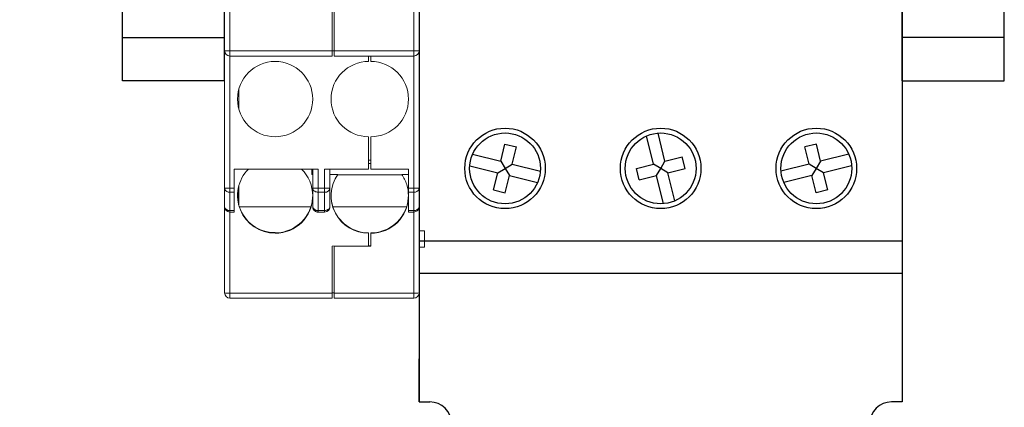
# Model space of a CAD drawing. Header units: inches. Extents: x 2954 to 6480, y 249 to 2776.
# Tile 5 of 105: x 3252 to 3343, y 1276 to 1312. Entities that reach past the tile are written whole.
import ezdxf
from ezdxf import colors
from ezdxf.entities.mleader import LeaderData, LeaderLine
from ezdxf.math import Vec2, Vec3

# ---------------------------------------------------------------- set-up
doc = ezdxf.new("R2010")
doc.units = ezdxf.units.IN
doc.header["$MEASUREMENT"] = 0
doc.layers.add('OIL PUMP', color=7, linetype='Continuous')
doc.styles.get("Standard").update_dxf_attribs({"font": 'arial.ttf'})

# ---------------------------------------------------------------- blocks, each defined once
blk = doc.blocks.new('A$C2F1831AF')
for p, q in [((12602.231, 8703.762), (12602.231, 8595.455)), ((12602.231, 8703.762), (12602.231, 8595.455)), ((12647.151, 8703.762), (12647.151, 8595.455)), ((12624.027, 8617.567), (12623.378, 8620.187)), ((12625.092, 8617.831), (12624.444, 8620.451)), ((12609.816, 8617.831), (12610.212, 8619.43)), ((12610.212, 8619.43), (12611.278, 8619.166)), ((12610.882, 8617.567), (12611.278, 8619.166)), ((12639.171, 8619.43), (12638.105, 8619.166)), ((12638.501, 8617.567), (12638.105, 8619.166)), ((12639.567, 8617.831), (12639.171, 8619.43)), ((12607.196, 8618.479), (12609.816, 8617.831)), ((12625.092, 8617.831), (12626.691, 8618.227)), ((12626.955, 8617.161), (12626.691, 8618.227)), ((12642.187, 8618.479), (12639.567, 8617.831)), ((12606.932, 8617.414), (12609.552, 8616.765)), ((12609.816, 8617.831), (12610.217, 8617.166)), ((12610.217, 8617.166), (12610.882, 8617.567)), ((12610.882, 8617.567), (12613.502, 8616.919)), ((12622.428, 8617.171), (12624.027, 8617.567)), ((12624.691, 8617.166), (12624.027, 8617.567)), ((12624.691, 8617.166), (12625.092, 8617.831)), ((12638.501, 8617.567), (12635.881, 8616.919)), ((12639.166, 8617.166), (12638.501, 8617.567)), ((12639.567, 8617.831), (12639.166, 8617.166)), ((12642.45, 8617.414), (12639.83, 8616.765)), ((12609.157, 8615.166), (12609.552, 8616.765)), ((12609.552, 8616.765), (12610.217, 8617.166)), ((12610.217, 8617.166), (12610.618, 8616.501)), ((12610.222, 8614.902), (12610.618, 8616.501)), ((12610.618, 8616.501), (12613.238, 8615.853)), ((12622.692, 8616.105), (12622.428, 8617.171)), ((12622.692, 8616.105), (12624.29, 8616.501)), ((12624.29, 8616.501), (12624.691, 8617.166)), ((12624.939, 8613.881), (12624.29, 8616.501)), ((12625.356, 8616.765), (12624.691, 8617.166)), ((12625.356, 8616.765), (12626.955, 8617.161)), ((12626.005, 8614.145), (12625.356, 8616.765)), ((12638.765, 8616.501), (12636.145, 8615.853)), ((12639.166, 8617.166), (12638.765, 8616.501)), ((12639.16, 8614.902), (12638.765, 8616.501)), ((12639.83, 8616.765), (12639.166, 8617.166)), ((12640.226, 8615.166), (12639.83, 8616.765)), ((12609.157, 8615.166), (12610.222, 8614.902)), ((12640.226, 8615.166), (12639.16, 8614.902)), ((12602.231, 8610.428), (12647.151, 8610.428)), ((12602.231, 8607.433), (12647.151, 8607.433)), ((12602.231, 8595.455), (12602.231, 8599.448)), ((12602.231, 8595.455), (12603.23, 8595.455)), ((12647.151, 8595.455), (12646.153, 8595.455))]:
    blk.add_line(p, q)
for centre, radius in [((12610.217, 8617.166), 3.743), ((12610.217, 8617.166), 3.294), ((12624.691, 8617.166), 3.743), ((12624.691, 8617.166), 3.294), ((12639.166, 8617.166), 3.743), ((12639.166, 8617.166), 3.294)]:
    blk.add_circle(centre, radius)
for centre, start, end in [((12603.23, 8593.458), 0, 90), ((12646.153, 8593.458), 90, 180)]:
    blk.add_arc(centre, 1.996, start, end)

msp = doc.modelspace()

# ---------------------------------------------------------------- linework, layer by layer
at = {"layer": 'OIL PUMP', "color": 7}
for p, q in [((3261.405, 1306.555), (3261.405, 1355.155)), ((3270.905, 1306.555), (3270.905, 1355.155)), ((3333.925, 1306.555), (3333.925, 1355.155)), ((3343.425, 1306.555), (3343.425, 1355.155)), ((3261.405, 1310.597), (3270.905, 1310.597)), ((3343.425, 1310.597), (3333.925, 1310.597)), ((3270.905, 1306.555), (3261.405, 1306.555)), ((3333.925, 1306.555), (3343.425, 1306.555))]:
    msp.add_line(p, q, dxfattribs=at)
at = {"layer": 'OIL PUMP', "color": 7, "linetype": 'Continuous', "lineweight": 15}
for p, q in [((3270.905, 1321.516), (3270.905, 1309.355)), ((3271.405, 1321.516), (3271.405, 1309.355)), ((3280.905, 1309.355), (3280.905, 1321.516)), ((3281.105, 1321.516), (3281.105, 1309.355)), ((3288.505, 1309.355), (3288.505, 1321.516)), ((3289.005, 1309.355), (3289.005, 1321.516)), ((3270.905, 1309.355), (3270.905, 1296.562)), ((3271.405, 1308.855), (3271.405, 1309.355)), ((3271.405, 1309.355), (3280.905, 1309.355)), ((3271.405, 1308.855), (3280.905, 1308.855)), ((3271.405, 1308.855), (3271.405, 1296.562)), ((3280.905, 1309.355), (3280.905, 1308.855)), ((3281.105, 1309.355), (3280.905, 1309.355)), ((3281.105, 1309.355), (3288.505, 1309.355)), ((3281.105, 1308.855), (3281.105, 1309.355)), ((3281.105, 1308.855), (3288.505, 1308.855)), ((3284.305, 1308.855), (3284.305, 1308.355)), ((3284.505, 1308.855), (3284.505, 1308.355)), ((3289.005, 1309.355), (3288.505, 1309.355)), ((3288.505, 1296.567), (3288.505, 1308.855)), ((3289.005, 1296.567), (3289.005, 1309.355)), ((3272.245, 1305.835), (3272.245, 1303.875)), ((3284.305, 1301.355), (3284.305, 1298.355)), ((3284.505, 1298.355), (3284.505, 1301.355)), ((3284.505, 1299.173), (3284.305, 1299.173)), ((3284.305, 1298.855), (3284.505, 1298.855)), ((3279.605, 1298.355), (3271.805, 1298.355)), ((3271.805, 1298.355), (3271.805, 1296.562)), ((3279.005, 1298.355), (3279.005, 1297.853)), ((3279.005, 1297.853), (3279.105, 1297.853)), ((3279.105, 1296.562), (3279.105, 1298.355)), ((3279.605, 1296.562), (3279.605, 1298.355)), ((3284.305, 1298.355), (3280.205, 1298.355)), ((3280.205, 1298.355), (3280.205, 1296.562)), ((3280.705, 1298.355), (3280.705, 1296.562)), ((3281.429, 1297.853), (3280.705, 1297.853)), ((3281.41, 1297.825), (3287.423, 1297.825)), ((3288.005, 1298.355), (3284.505, 1298.355)), ((3287.38, 1297.853), (3288.005, 1297.853)), ((3288.005, 1296.567), (3288.005, 1298.355)), ((3272.245, 1294.951), (3272.245, 1296.859)), ((3270.905, 1296.562), (3270.912, 1296.504)), ((3270.906, 1296.562), (3270.905, 1296.562)), ((3270.905, 1296.562), (3270.905, 1294.855)), ((3271.405, 1296.562), (3270.906, 1296.562)), ((3270.909, 1296.562), (3270.913, 1296.499)), ((3271.405, 1296.209), (3271.405, 1296.562)), ((3271.805, 1296.562), (3271.405, 1296.562)), ((3271.805, 1296.209), (3271.405, 1296.209)), ((3271.405, 1296.209), (3271.405, 1294.502)), ((3271.805, 1296.562), (3271.805, 1296.209)), ((3271.805, 1294.502), (3271.805, 1296.209)), ((3279.605, 1296.562), (3279.105, 1296.562)), ((3279.105, 1294.855), (3279.105, 1296.562)), ((3279.113, 1296.562), (3279.124, 1296.467)), ((3279.605, 1296.209), (3279.605, 1296.562)), ((3280.205, 1296.562), (3279.605, 1296.562)), ((3280.205, 1296.209), (3279.605, 1296.209)), ((3279.605, 1296.209), (3279.605, 1294.502)), ((3280.205, 1296.562), (3280.205, 1296.209)), ((3280.205, 1294.502), (3280.205, 1296.209)), ((3280.697, 1296.499), (3280.701, 1296.562)), ((3280.705, 1296.562), (3280.705, 1294.855)), ((3288.505, 1296.567), (3288.005, 1296.567)), ((3288.005, 1296.208), (3288.505, 1296.208)), ((3288.005, 1294.496), (3288.005, 1296.208)), ((3288.505, 1296.567), (3288.505, 1296.208)), ((3288.505, 1294.496), (3288.505, 1296.208)), ((3288.985, 1296.468), (3288.997, 1296.567)), ((3289.005, 1296.567), (3288.997, 1296.567)), ((3289.005, 1294.855), (3289.005, 1296.567)), ((3270.905, 1294.855), (3270.905, 1286.855)), ((3271.405, 1294.502), (3271.805, 1294.502)), ((3271.405, 1294.355), (3271.405, 1294.502)), ((3271.405, 1294.355), (3271.805, 1294.355)), ((3271.405, 1294.355), (3271.405, 1286.812)), ((3271.805, 1294.502), (3271.805, 1294.355)), ((3278.941, 1294.855), (3272.274, 1294.855)), ((3279.605, 1294.502), (3280.205, 1294.502)), ((3279.605, 1294.355), (3279.605, 1294.502)), ((3280.205, 1294.355), (3279.605, 1294.355)), ((3280.205, 1294.502), (3280.205, 1294.355)), ((3287.841, 1294.855), (3280.968, 1294.855)), ((3288.505, 1294.496), (3288.005, 1294.496)), ((3288.505, 1294.355), (3288.005, 1294.355)), ((3288.505, 1294.496), (3288.505, 1294.355)), ((3288.505, 1286.812), (3288.505, 1294.355)), ((3289.005, 1294.855), (3288.997, 1294.79)), ((3289.005, 1286.855), (3289.005, 1294.855)), ((3275.605, 1292.44), (3275.605, 1292.396)), ((3275.605, 1292.396), (3275.605, 1292.379)), ((3284.305, 1292.422), (3284.305, 1292.379)), ((3284.305, 1292.379), (3284.305, 1291.217)), ((3284.505, 1292.422), (3284.505, 1292.379)), ((3284.505, 1291.183), (3284.505, 1292.379)), ((3289.505, 1292.605), (3289.005, 1292.605)), ((3289.505, 1292.605), (3289.505, 1291.105)), ((3284.305, 1291.227), (3284.505, 1291.227)), ((3280.905, 1291.188), (3284.305, 1291.217)), ((3280.905, 1286.812), (3280.905, 1291.188)), ((3281.105, 1291.183), (3281.105, 1291.189)), ((3281.105, 1291.183), (3281.105, 1286.812)), ((3284.505, 1291.183), (3281.105, 1291.183)), ((3289.005, 1291.105), (3289.505, 1291.105)), ((3280.905, 1286.812), (3271.405, 1286.812)), ((3271.405, 1286.812), (3271.405, 1286.355)), ((3281.105, 1286.855), (3280.905, 1286.855)), ((3280.905, 1286.812), (3280.905, 1286.355)), ((3281.105, 1286.812), (3288.505, 1286.812)), ((3281.105, 1286.355), (3281.105, 1286.812)), ((3288.505, 1286.812), (3288.505, 1286.355)), ((3280.905, 1286.355), (3271.405, 1286.355)), ((3288.505, 1286.355), (3281.105, 1286.355))]:
    msp.add_line(p, q, dxfattribs=at)
at = {"layer": 'OIL PUMP', "color": 7, "linetype": 'Continuous', "lineweight": 15, "flags": 128}
for points in [[(3288.997, 1296.567), (3288.995, 1296.567), (3288.967, 1296.567), (3288.921, 1296.567), (3288.858, 1296.567), (3288.783, 1296.567), (3288.696, 1296.567), (3288.602, 1296.567), (3288.505, 1296.567)], [(3288.985, 1296.467), (3288.995, 1296.497), (3289.005, 1296.567)], [(3288.505, 1294.355), (3288.602, 1294.365), (3288.693, 1294.392)]]:
    msp.add_lwpolyline(points, dxfattribs=at)
at = {"layer": 'OIL PUMP', "color": 7, "linetype": 'Continuous', "lineweight": 15}
msp.add_circle((3275.605, 1304.855), 3.5, dxfattribs=at)
for centre, radius, start, end in [((3271.405, 1309.355), 0.5, 180, 270), ((3288.505, 1309.355), 0.5, 270, 0), ((3284.305, 1304.855), 3.5, 90, 270), ((3284.505, 1304.855), 3.5, 270, 90), ((3275.593, 1295.882), 3.486, 134.7893, 270.20038), ((3275.624, 1295.864), 3.481, 0.0251, 45.70182), ((3284.293, 1295.865), 3.486, 145.22385, 270.20096), ((3271.35, 1296.676), 0.471, 201.52684, 276.73921), ((3275.579, 1295.987), 3.474, 180.00098, 196.3205), ((3275.58, 1296.476), 3.475, 184.89458, 196.31992), ((3275.58, 1296.58), 3.475, 185.76073, 196.31987), ((3275.611, 1295.872), 3.493, 269.89099, 359.89057), ((3280.267, 1296.651), 0.446, 261.95053, 348.57825), ((3284.511, 1295.872), 3.493, 269.89099, 359.89057), ((3288.553, 1296.693), 0.487, 264.28577, 332.45084), ((3271.342, 1294.944), 0.446, 191.42175, 278.04947), ((3271.405, 1294.855), 0.5, 180, 270), ((3275.601, 1295.938), 3.499, 198.03182, 270.06552), ((3275.609, 1295.921), 3.499, 269.93382, 342.26809), ((3279.542, 1294.944), 0.446, 191.42175, 278.04947), ((3280.205, 1294.855), 0.5, 270, 0), ((3284.301, 1295.921), 3.499, 197.73191, 270.06618), ((3284.509, 1295.921), 3.499, 269.93382, 342.26809), ((3288.558, 1294.966), 0.473, 263.57829, 338.17624), ((3271.281, 1288.279), 1.472, 255.20406, 274.83381), ((3271.405, 1286.855), 0.5, 180, 270), ((3288.629, 1288.279), 1.472, 265.16619, 284.79594), ((3288.505, 1286.855), 0.5, 270, 0)]:
    msp.add_arc(centre, radius, start, end, dxfattribs=at)
for centre, major_axis, start_param, end_param in [((3275.605, 1295.917), (0, 3.513), 4.405386, 4.712389), ((3284.305, 1295.917), (0, -3.513), 4.712389, 5.019392), ((3284.505, 1295.917), (0, 3.513), 4.405386, 4.712389), ((3275.605, 1295.935), (0, -3.513), 4.996183, 5.024621)]:
    msp.add_ellipse(centre, major_axis=major_axis, ratio=0.996195, start_param=start_param, end_param=end_param, dxfattribs=at)
for points, knots in [([(3271.405, 1309.355), (3271.384, 1309.355), (3271.342, 1309.355), (3271.28, 1309.355), (3271.207, 1309.356), (3271.127, 1309.356), (3271.046, 1309.355), (3270.983, 1309.355), (3270.937, 1309.355), (3270.91, 1309.355), (3270.906, 1309.355), (3270.905, 1309.355)], [0, 0, 0, 0, 0.0794063, 0.1596703, 0.240166, 0.3743759, 0.5001044, 0.6385922, 0.7600359, 0.8830469, 1, 1, 1, 1]), ([(3288.505, 1309.355), (3288.505, 1309.335), (3288.505, 1309.293), (3288.506, 1309.231), (3288.505, 1309.157), (3288.504, 1309.078), (3288.505, 1308.997), (3288.505, 1308.933), (3288.505, 1308.888), (3288.505, 1308.86), (3288.505, 1308.857), (3288.505, 1308.855)], [0, 0, 0, 0, 0.079406, 0.15967, 0.240166, 0.374376, 0.500104, 0.638592, 0.760036, 0.883047, 1, 1, 1, 1]), ([(3287.38, 1297.853), (3287.582, 1297.563), (3287.739, 1297.243), (3287.951, 1296.57), (3288.005, 1296.218), (3288.005, 1295.865)], [0, 0, 0, 0, 0.5, 0.5, 1, 1, 1, 1]), ([(3279.105, 1296.562), (3279.105, 1296.55), (3279.107, 1296.522), (3279.118, 1296.478), (3279.14, 1296.428), (3279.182, 1296.37), (3279.245, 1296.313), (3279.328, 1296.264), (3279.418, 1296.232), (3279.512, 1296.213), (3279.574, 1296.21), (3279.605, 1296.209)], [0, 0, 0, 0, 0.069503, 0.149321, 0.240162, 0.353755, 0.500083, 0.63038, 0.760029, 0.883926, 1, 1, 1, 1]), ([(3280.705, 1296.562), (3280.704, 1296.562), (3280.703, 1296.562), (3280.692, 1296.562), (3280.669, 1296.563), (3280.628, 1296.562), (3280.564, 1296.562), (3280.481, 1296.563), (3280.391, 1296.562), (3280.298, 1296.562), (3280.235, 1296.562), (3280.205, 1296.562)], [0, 0, 0, 0, 0.069503, 0.149321, 0.240162, 0.353755, 0.500083, 0.63038, 0.760029, 0.883926, 1, 1, 1, 1]), ([(3288.005, 1296.567), (3288.005, 1296.545), (3288.005, 1296.5), (3288.005, 1296.435), (3288.005, 1296.361), (3288.005, 1296.282), (3288.005, 1296.233), (3288.005, 1296.208)], [0, 0, 0, 0, 0.167225, 0.332974, 0.500199, 0.748651, 1, 1, 1, 1]), ([(3279.105, 1294.855), (3279.105, 1294.837), (3279.107, 1294.798), (3279.118, 1294.736), (3279.14, 1294.665), (3279.182, 1294.583), (3279.245, 1294.502), (3279.328, 1294.434), (3279.418, 1294.388), (3279.512, 1294.36), (3279.574, 1294.357), (3279.605, 1294.355)], [0, 0, 0, 0, 0.0695026, 0.1493212, 0.2401618, 0.3537546, 0.5000832, 0.6303798, 0.7600288, 0.8839263, 1, 1, 1, 1]), ([(3280.705, 1294.855), (3280.704, 1294.842), (3280.703, 1294.815), (3280.692, 1294.771), (3280.669, 1294.721), (3280.628, 1294.662), (3280.564, 1294.605), (3280.481, 1294.558), (3280.391, 1294.525), (3280.298, 1294.505), (3280.235, 1294.503), (3280.205, 1294.502)], [0, 0, 0, 0, 0.0695026, 0.1493212, 0.2401618, 0.3537546, 0.5000832, 0.6303798, 0.7600288, 0.8839263, 1, 1, 1, 1]), ([(3288.005, 1294.496), (3288.005, 1294.482), (3288.005, 1294.453), (3288.005, 1294.419), (3288.005, 1294.386), (3288.005, 1294.361), (3288.005, 1294.357), (3288.005, 1294.355)], [0, 0, 0, 0, 0.167182, 0.333002, 0.500184, 0.748645, 1, 1, 1, 1]), ([(3288.692, 1294.396), (3288.738, 1294.418), (3288.84, 1294.466), (3288.929, 1294.584), (3288.979, 1294.699), (3288.991, 1294.761), (3288.997, 1294.791)], [0, 0, 0, 0, 0.287244, 0.644308, 0.824449, 1, 1, 1, 1])]:
    msp.add_open_spline(points, degree=3, knots=knots, dxfattribs=at)

# ---------------------------------------------------------------- block references
at = {"layer": 'OIL PUMP'}
msp.add_blockref('A$C2F1831AF', (-9313.227, -7318.753), dxfattribs=at)

# ---------------------------------------------------------------- leaders
ml = msp.add_multileader_mtext('Standard', dxfattribs=at)
ml.set_content('MMP107 / C220', color=256)
ml.set_leader_properties()
ml.build(insert=Vec2(0, 0))
ml.multileader.update_dxf_attribs({"dogleg_length": 20.758, "arrow_head_size": 20})
ctx = ml.context
ctx.base_point, ctx.char_height, ctx.arrow_head_size, ctx.landing_gap_size, ctx.plane_origin = Vec3(2942.275, 1331.368), 16, 20, 12, Vec3(3095.196, 1303.666)
ctx.attachment_type = 2
notes = []
notes.append((ctx, [(0, (1, 1, 0), (3146.079, 1331.368), (-1, 0), 21.027, [(0, [(3253.82, 1330.855)], 0, [])])]))
ctx.mtext.insert, ctx.mtext.flow_direction = Vec3(2954.275, 1339.505), 5
for ctx, leaders in notes:
    for number, flags, end, landing, length, lines in leaders:
        leader = LeaderData()
        leader.index, (leader.has_last_leader_line, leader.has_dogleg_vector, leader.attachment_direction) = number, flags
        leader.last_leader_point, leader.dogleg_vector, leader.dogleg_length = Vec3(end), Vec3(landing), length
        for number, points, colour, breaks in lines:
            line = LeaderLine()
            line.index, line.vertices, line.color, line.breaks = number, Vec3.list(points), colors.encode_raw_color(colour), breaks
            leader.lines.append(line)
        ctx.leaders.append(leader)

doc.saveas('drawing.dxf')
